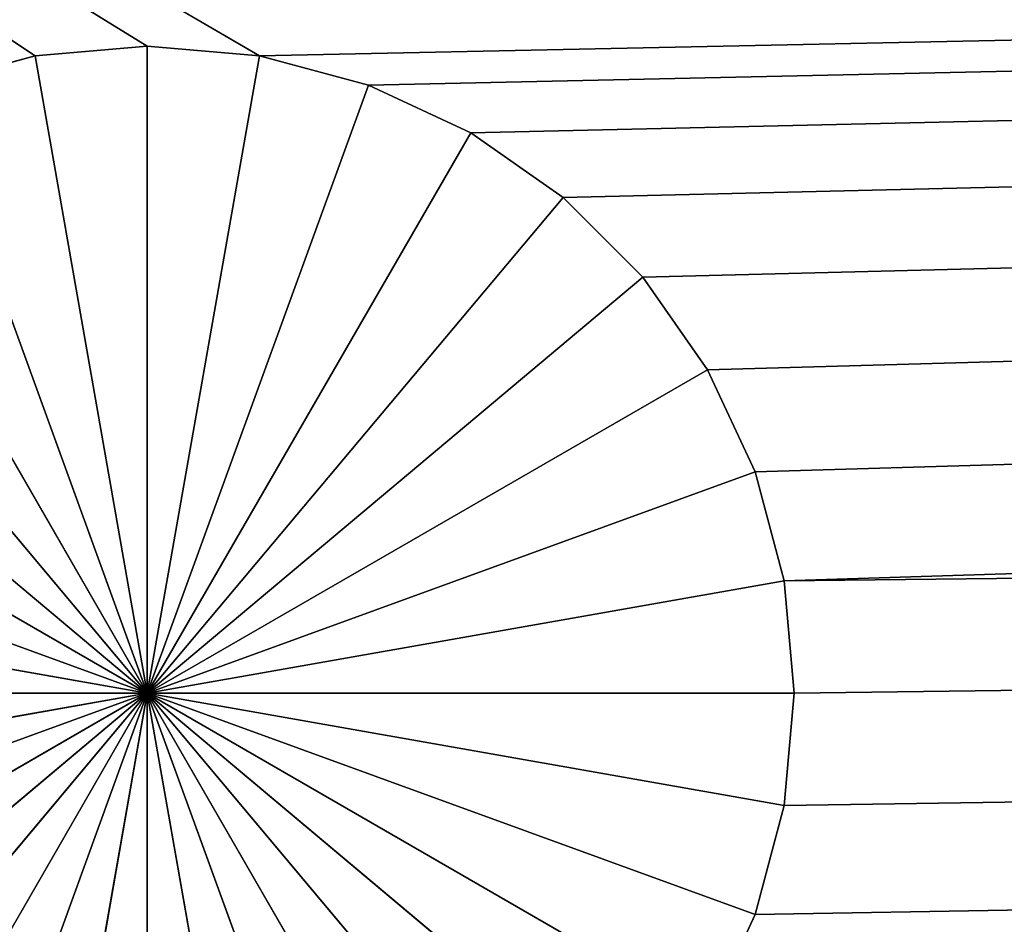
# Model space of a CAD drawing. Extents: x 0 to 46.2, y 0 to 30.
# Tile 62 of 164: x 4.3 to 5.1, y 28.3 to 29. Entities that reach past the tile are written whole.
import ezdxf

# ---------------------------------------------------------------- set-up
doc = ezdxf.new("R2010")
doc.units = 0
doc.header["$LTSCALE"] = 2.54
doc.layers.get('0').update_dxf_attribs({"color": 13, "linetype": 'CONTINUOUS'})

# ---------------------------------------------------------------- blocks, each defined once
blk = doc.blocks.new('TACA_KUCHENNA_BRESCIA_STL')
at = {"color": 0}
for p, q in [((3.1, 29.8, 0.2), (4.31318, 28.9924, 0.2)), ((4.48682, 28.9924, 0.2), (3.1, 29.8, 0.2)), ((4.48682, 28.9924, 0.2), (3.1, 29.8, 0.2)), ((4.4, 29, 0.2), (3.1, 29.8, 0.2)), ((4.4, 29, 0.2), (3.1, 29.8, 0.2)), ((3.1, 29.8, 0.2), (4.31318, 28.9924, 0.2)), ((4.48682, 28.9924, 0.2), (43.1, 29.8, 0.2)), ((4.48682, 28.9924, 0.2), (43.1, 29.8, 0.2)), ((4.57101, 28.96985, 0.2), (43.1, 29.8, 0.2)), ((4.57101, 28.96985, 0.2), (43.1, 29.8, 0.2)), ((43.1, 29.8, 0.2), (4.65, 28.93301, 0.2)), ((43.1, 29.8, 0.2), (4.65, 28.93301, 0.2)), ((4.72139, 28.88302, 0.2), (43.1, 29.8, 0.2)), ((4.72139, 28.88302, 0.2), (43.1, 29.8, 0.2)), ((4.78302, 28.82139, 0.2), (43.1, 29.8, 0.2)), ((4.78302, 28.82139, 0.2), (43.1, 29.8, 0.2)), ((4.83301, 28.75, 0.2), (43.1, 29.8, 0.2)), ((4.83301, 28.75, 0.2), (43.1, 29.8, 0.2)), ((4.86985, 28.67101, 0.2), (43.1, 29.8, 0.2)), ((4.86985, 28.67101, 0.2), (43.1, 29.8, 0.2)), ((4.8924, 28.58683, 0.2), (43.1, 29.8, 0.2)), ((4.8924, 28.58683, 0.2), (43.1, 29.8, 0.2)), ((4.4, 29, 0.2), (4.31318, 28.9924, 0.2)), ((4.4, 29), (4.31318, 28.9924)), ((4.31318, 28.9924), (4.4, 29, 0.2)), ((4.31318, 28.9924), (4.4, 29, 0.2)), ((4.4, 29, 0.2), (4.31318, 28.9924, 0.2)), ((4.4, 29), (4.31318, 28.9924)), ((4.48682, 28.9924, 0.2), (4.4, 29, 0.2)), ((4.48682, 28.9924), (4.4, 29)), ((4.4, 29), (4.48682, 28.9924, 0.2)), ((4.4, 29), (4.48682, 28.9924, 0.2)), ((4.4, 29), (4.4, 29, 0.2)), ((4.48682, 28.9924, 0.2), (4.4, 29, 0.2)), ((4.4, 29), (4.4, 29, 0.2)), ((4.4, 29), (4.4, 28.5)), ((4.4, 29), (4.4, 28.5)), ((4.48682, 28.9924), (4.4, 29)), ((4.86985, 28.32899, 0.2), (41.8, 29, 0.2)), ((4.86985, 28.32899, 0.2), (41.8, 29, 0.2)), ((4.8924, 28.41318, 0.2), (41.8, 29, 0.2)), ((4.8924, 28.41318, 0.2), (41.8, 29, 0.2)), ((4.8924, 28.58683, 0.2), (41.8, 29, 0.2)), ((4.8924, 28.58683, 0.2), (41.8, 29, 0.2)), ((4.9, 28.5, 0.2), (41.8, 29, 0.2)), ((4.9, 28.5, 0.2), (41.8, 29, 0.2)), ((4.31318, 28.9924, 0.2), (4.22899, 28.96985, 0.2)), ((4.31318, 28.9924), (4.22899, 28.96985)), ((4.22899, 28.96985), (4.31318, 28.9924, 0.2)), ((4.22899, 28.96985), (4.31318, 28.9924, 0.2)), ((4.31318, 28.9924, 0.2), (4.22899, 28.96985, 0.2)), ((4.31318, 28.9924), (4.22899, 28.96985)), ((4.31318, 28.9924), (4.31318, 28.9924, 0.2)), ((4.31318, 28.9924), (4.31318, 28.9924, 0.2)), ((4.31318, 28.9924), (4.4, 28.5)), ((4.31318, 28.9924), (4.4, 28.5)), ((4.4, 28.5), (4.48682, 28.9924)), ((4.4, 28.5), (4.48682, 28.9924)), ((4.57101, 28.96985, 0.2), (4.48682, 28.9924, 0.2)), ((4.57101, 28.96985), (4.48682, 28.9924)), ((4.48682, 28.9924), (4.57101, 28.96985, 0.2)), ((4.48682, 28.9924), (4.57101, 28.96985, 0.2)), ((4.48682, 28.9924), (4.48682, 28.9924, 0.2)), ((4.57101, 28.96985, 0.2), (4.48682, 28.9924, 0.2)), ((4.48682, 28.9924), (4.48682, 28.9924, 0.2)), ((4.57101, 28.96985), (4.48682, 28.9924)), ((4.4, 28.5), (4.22899, 28.96985)), ((4.4, 28.5), (4.22899, 28.96985)), ((4.57101, 28.96985), (4.4, 28.5)), ((4.57101, 28.96985), (4.4, 28.5)), ((4.65, 28.93301, 0.2), (4.57101, 28.96985, 0.2)), ((4.65, 28.93301), (4.57101, 28.96985)), ((4.57101, 28.96985), (4.65, 28.93301, 0.2)), ((4.57101, 28.96985), (4.65, 28.93301, 0.2)), ((4.57101, 28.96985), (4.57101, 28.96985, 0.2)), ((4.65, 28.93301, 0.2), (4.57101, 28.96985, 0.2)), ((4.57101, 28.96985), (4.57101, 28.96985, 0.2)), ((4.65, 28.93301), (4.57101, 28.96985)), ((4.15, 28.93301), (4.4, 28.5)), ((4.15, 28.93301), (4.4, 28.5)), ((4.65, 28.93301), (4.4, 28.5)), ((4.65, 28.93301), (4.4, 28.5)), ((4.72139, 28.88302, 0.2), (4.65, 28.93301, 0.2)), ((4.72139, 28.88302), (4.65, 28.93301)), ((4.65, 28.93301), (4.72139, 28.88302, 0.2)), ((4.65, 28.93301), (4.72139, 28.88302, 0.2)), ((4.65, 28.93301), (4.65, 28.93301, 0.2)), ((4.72139, 28.88302, 0.2), (4.65, 28.93301, 0.2)), ((4.65, 28.93301), (4.65, 28.93301, 0.2)), ((4.72139, 28.88302), (4.65, 28.93301)), ((4.07861, 28.88302), (4.4, 28.5)), ((4.07861, 28.88302), (4.4, 28.5)), ((4.4, 28.5), (4.72139, 28.88302)), ((4.4, 28.5), (4.72139, 28.88302)), ((4.78302, 28.82139, 0.2), (4.72139, 28.88302, 0.2)), ((4.78302, 28.82139), (4.72139, 28.88302)), ((4.72139, 28.88302), (4.78302, 28.82139, 0.2)), ((4.72139, 28.88302), (4.78302, 28.82139, 0.2)), ((4.72139, 28.88302), (4.72139, 28.88302, 0.2)), ((4.78302, 28.82139, 0.2), (4.72139, 28.88302, 0.2)), ((4.72139, 28.88302), (4.72139, 28.88302, 0.2)), ((4.78302, 28.82139), (4.72139, 28.88302)), ((4.4, 28.5), (4.01698, 28.82139)), ((4.4, 28.5), (4.01698, 28.82139)), ((4.78302, 28.82139), (4.4, 28.5)), ((4.78302, 28.82139), (4.4, 28.5)), ((4.83301, 28.75, 0.2), (4.78302, 28.82139, 0.2)), ((4.83301, 28.75), (4.78302, 28.82139)), ((4.78302, 28.82139), (4.83301, 28.75, 0.2)), ((4.78302, 28.82139), (4.83301, 28.75, 0.2)), ((4.78302, 28.82139), (4.78302, 28.82139, 0.2)), ((4.83301, 28.75, 0.2), (4.78302, 28.82139, 0.2)), ((4.78302, 28.82139), (4.78302, 28.82139, 0.2)), ((4.83301, 28.75), (4.78302, 28.82139)), ((3.96699, 28.75), (4.4, 28.5)), ((3.96699, 28.75), (4.4, 28.5)), ((4.83301, 28.75), (4.4, 28.5)), ((4.83301, 28.75), (4.4, 28.5)), ((4.86985, 28.67101, 0.2), (4.83301, 28.75, 0.2)), ((4.86985, 28.67101), (4.83301, 28.75)), ((4.83301, 28.75), (4.86985, 28.67101, 0.2)), ((4.83301, 28.75), (4.86985, 28.67101, 0.2)), ((4.83301, 28.75), (4.83301, 28.75, 0.2)), ((4.86985, 28.67101, 0.2), (4.83301, 28.75, 0.2)), ((4.83301, 28.75), (4.83301, 28.75, 0.2)), ((4.86985, 28.67101), (4.83301, 28.75)), ((3.93015, 28.67101), (4.4, 28.5)), ((3.93015, 28.67101), (4.4, 28.5)), ((4.4, 28.5), (4.86985, 28.67101)), ((4.4, 28.5), (4.86985, 28.67101)), ((4.8924, 28.58683, 0.2), (4.86985, 28.67101, 0.2)), ((4.8924, 28.58683), (4.86985, 28.67101)), ((4.86985, 28.67101), (4.8924, 28.58683, 0.2)), ((4.86985, 28.67101), (4.8924, 28.58683, 0.2)), ((4.86985, 28.67101), (4.86985, 28.67101, 0.2)), ((4.8924, 28.58683, 0.2), (4.86985, 28.67101, 0.2)), ((4.86985, 28.67101), (4.86985, 28.67101, 0.2)), ((4.8924, 28.58683), (4.86985, 28.67101)), ((3.9076, 28.58683), (4.4, 28.5)), ((3.9076, 28.58683), (4.4, 28.5)), ((4.8924, 28.58683), (4.4, 28.5)), ((4.8924, 28.58683), (4.4, 28.5)), ((4.9, 28.5, 0.2), (4.8924, 28.58683, 0.2)), ((4.9, 28.5, 0.2), (4.8924, 28.58683)), ((4.8924, 28.58683), (4.8924, 28.58683, 0.2)), ((4.9, 28.5, 0.2), (4.8924, 28.58683, 0.2)), ((4.8924, 28.58683), (4.8924, 28.58683, 0.2)), ((4.9, 28.5), (4.8924, 28.58683)), ((4.9, 28.5, 0.2), (4.8924, 28.58683)), ((4.9, 28.5), (4.8924, 28.58683)), ((3.9, 28.5), (4.4, 28.5)), ((3.9, 28.5), (4.4, 28.5)), ((3.9076, 28.41318), (4.4, 28.5)), ((3.9076, 28.41318), (4.4, 28.5)), ((4.4, 28.5), (3.93015, 28.32899)), ((4.4, 28.5), (3.93015, 28.32899)), ((3.96699, 28.25), (4.4, 28.5)), ((3.96699, 28.25), (4.4, 28.5)), ((4.01698, 28.17861), (4.4, 28.5)), ((4.01698, 28.17861), (4.4, 28.5)), ((4.4, 28.5), (4.07861, 28.11698)), ((4.4, 28.5), (4.07861, 28.11698)), ((4.15, 28.06699), (4.4, 28.5)), ((4.15, 28.06699), (4.4, 28.5)), ((4.22899, 28.03015), (4.4, 28.5)), ((4.22899, 28.03015), (4.4, 28.5)), ((4.4, 28.5), (4.31318, 28.0076)), ((4.4, 28.5), (4.31318, 28.0076)), ((4.48682, 28.0076), (4.4, 28.5)), ((4.4, 28.5), (4.57101, 28.03015)), ((4.48682, 28.0076), (4.4, 28.5)), ((4.4, 28), (4.4, 28.5)), ((4.4, 28), (4.4, 28.5)), ((4.72139, 28.11698), (4.4, 28.5)), ((4.4, 28.5), (4.78302, 28.17861)), ((4.72139, 28.11698), (4.4, 28.5)), ((4.65, 28.06699), (4.4, 28.5)), ((4.65, 28.06699), (4.4, 28.5)), ((4.4, 28.5), (4.57101, 28.03015)), ((4.86985, 28.32899), (4.4, 28.5)), ((4.4, 28.5), (4.8924, 28.41318)), ((4.86985, 28.32899), (4.4, 28.5)), ((4.83301, 28.25), (4.4, 28.5)), ((4.83301, 28.25), (4.4, 28.5)), ((4.4, 28.5), (4.78302, 28.17861)), ((4.9, 28.5), (4.4, 28.5)), ((4.9, 28.5), (4.4, 28.5)), ((4.4, 28.5), (4.8924, 28.41318)), ((4.8924, 28.41318, 0.2), (4.9, 28.5, 0.2)), ((4.8924, 28.41318), (4.9, 28.5)), ((4.9, 28.5), (4.8924, 28.41318, 0.2)), ((4.9, 28.5), (4.8924, 28.41318, 0.2)), ((4.8924, 28.41318, 0.2), (4.9, 28.5, 0.2)), ((4.8924, 28.41318), (4.9, 28.5)), ((4.9, 28.5), (4.9, 28.5, 0.2)), ((4.9, 28.5), (4.9, 28.5, 0.2)), ((4.86985, 28.32899, 0.2), (4.8924, 28.41318, 0.2)), ((4.86985, 28.32899), (4.8924, 28.41318)), ((4.8924, 28.41318), (4.86985, 28.32899, 0.2)), ((4.8924, 28.41318), (4.86985, 28.32899, 0.2)), ((4.86985, 28.32899, 0.2), (4.8924, 28.41318, 0.2)), ((4.86985, 28.32899), (4.8924, 28.41318)), ((4.8924, 28.41318), (4.8924, 28.41318, 0.2)), ((4.8924, 28.41318), (4.8924, 28.41318, 0.2)), ((4.83301, 28.25, 0.2), (4.86985, 28.32899, 0.2)), ((4.83301, 28.25), (4.86985, 28.32899)), ((4.86985, 28.32899), (4.83301, 28.25, 0.2)), ((4.86985, 28.32899), (4.83301, 28.25, 0.2)), ((4.83301, 28.25, 0.2), (4.86985, 28.32899, 0.2)), ((4.83301, 28.25), (4.86985, 28.32899)), ((4.86985, 28.32899), (4.86985, 28.32899, 0.2)), ((4.86985, 28.32899), (4.86985, 28.32899, 0.2))]:
    blk.add_line(p, q, dxfattribs=at)
mesh = blk.add_polyface(dxfattribs=at)
corners = [(4.31318, 28.9924, 0.2), (4.22899, 28.96985, 0.2), (3.1, 29.8, 0.2)]
mesh.append_faces([[corners[k] for k in face] for face in [(0, 1, 2)]], dxfattribs={"color": 0})
mesh = blk.add_polyface(dxfattribs=at)
corners = [(43.1, 29.8, 0.2), (4.48682, 28.9924, 0.2), (3.1, 29.8, 0.2)]
mesh.append_faces([[corners[k] for k in face] for face in [(0, 1, 2)]], dxfattribs={"color": 0})
mesh = blk.add_polyface(dxfattribs=at)
corners = [(4.48682, 28.9924, 0.2), (4.4, 29, 0.2), (3.1, 29.8, 0.2)]
mesh.append_faces([[corners[k] for k in face] for face in [(0, 1, 2)]], dxfattribs={"color": 0})
mesh = blk.add_polyface(dxfattribs=at)
corners = [(4.4, 29, 0.2), (4.31318, 28.9924, 0.2), (3.1, 29.8, 0.2)]
mesh.append_faces([[corners[k] for k in face] for face in [(0, 1, 2)]], dxfattribs={"color": 0})
mesh = blk.add_polyface(dxfattribs=at)
corners = [(43.1, 29.8, 0.3), (3.1, 29.8, 0.3), (3.1, 0.2, 0.3)]
mesh.append_faces([[corners[k] for k in face] for face in [(0, 1, 2)]], dxfattribs={"color": 0})
mesh = blk.add_polyface(dxfattribs=at)
corners = [(43.1, 29.8, 0.3), (3.1, 0.2, 0.3), (43.1, 0.2, 0.3)]
mesh.append_faces([[corners[k] for k in face] for face in [(0, 1, 2)]], dxfattribs={"color": 0})
mesh = blk.add_polyface(dxfattribs=at)
corners = [(43.1, 29.8, 0.2), (4.57101, 28.96985, 0.2), (4.48682, 28.9924, 0.2)]
mesh.append_faces([[corners[k] for k in face] for face in [(0, 1, 2)]], dxfattribs={"color": 0})
mesh = blk.add_polyface(dxfattribs=at)
corners = [(43.1, 29.8, 0.2), (4.65, 28.93301, 0.2), (4.57101, 28.96985, 0.2)]
mesh.append_faces([[corners[k] for k in face] for face in [(0, 1, 2)]], dxfattribs={"color": 0})
mesh = blk.add_polyface(dxfattribs=at)
corners = [(43.1, 29.8, 0.2), (4.72139, 28.88302, 0.2), (4.65, 28.93301, 0.2)]
mesh.append_faces([[corners[k] for k in face] for face in [(0, 1, 2)]], dxfattribs={"color": 0})
mesh = blk.add_polyface(dxfattribs=at)
corners = [(43.1, 29.8, 0.2), (4.78302, 28.82139, 0.2), (4.72139, 28.88302, 0.2)]
mesh.append_faces([[corners[k] for k in face] for face in [(0, 1, 2)]], dxfattribs={"color": 0})
mesh = blk.add_polyface(dxfattribs=at)
corners = [(43.1, 29.8, 0.2), (4.83301, 28.75, 0.2), (4.78302, 28.82139, 0.2)]
mesh.append_faces([[corners[k] for k in face] for face in [(0, 1, 2)]], dxfattribs={"color": 0})
mesh = blk.add_polyface(dxfattribs=at)
corners = [(43.1, 29.8, 0.2), (4.86985, 28.67101, 0.2), (4.83301, 28.75, 0.2)]
mesh.append_faces([[corners[k] for k in face] for face in [(0, 1, 2)]], dxfattribs={"color": 0})
mesh = blk.add_polyface(dxfattribs=at)
corners = [(43.1, 29.8, 0.2), (4.8924, 28.58683, 0.2), (4.86985, 28.67101, 0.2)]
mesh.append_faces([[corners[k] for k in face] for face in [(0, 1, 2)]], dxfattribs={"color": 0})
mesh = blk.add_polyface(dxfattribs=at)
corners = [(43.1, 29.8, 0.2), (41.8, 29, 0.2), (4.8924, 28.58683, 0.2)]
mesh.append_faces([[corners[k] for k in face] for face in [(0, 1, 2)]], dxfattribs={"color": 0})
mesh = blk.add_polyface(dxfattribs=at)
corners = [(4.4, 29, 0.2), (4.4, 29), (4.31318, 28.9924)]
mesh.append_faces([[corners[k] for k in face] for face in [(0, 1, 2)]], dxfattribs={"color": 0})
mesh = blk.add_polyface(dxfattribs=at)
corners = [(4.4, 29, 0.2), (4.31318, 28.9924), (4.31318, 28.9924, 0.2)]
mesh.append_faces([[corners[k] for k in face] for face in [(0, 1, 2)]], dxfattribs={"color": 0})
mesh = blk.add_polyface(dxfattribs=at)
corners = [(4.4, 28.5), (4.31318, 28.9924), (4.4, 29)]
mesh.append_faces([[corners[k] for k in face] for face in [(0, 1, 2)]], dxfattribs={"color": 0})
mesh = blk.add_polyface(dxfattribs=at)
corners = [(4.48682, 28.9924, 0.2), (4.48682, 28.9924), (4.4, 29)]
mesh.append_faces([[corners[k] for k in face] for face in [(0, 1, 2)]], dxfattribs={"color": 0})
mesh = blk.add_polyface(dxfattribs=at)
corners = [(4.48682, 28.9924, 0.2), (4.4, 29), (4.4, 29, 0.2)]
mesh.append_faces([[corners[k] for k in face] for face in [(0, 1, 2)]], dxfattribs={"color": 0})
mesh = blk.add_polyface(dxfattribs=at)
corners = [(4.48682, 28.9924), (4.4, 28.5), (4.4, 29)]
mesh.append_faces([[corners[k] for k in face] for face in [(0, 1, 2)]], dxfattribs={"color": 0})
mesh = blk.add_polyface(dxfattribs=at)
corners = [(41.8, 29, 0.2), (4.48682, 28.0076, 0.2), (4.57101, 28.03015, 0.2)]
mesh.append_faces([[corners[k] for k in face] for face in [(0, 1, 2)]], dxfattribs={"color": 0})
mesh = blk.add_polyface(dxfattribs=at)
corners = [(41.8, 29, 0.2), (41.71318, 28.9924, 0.2), (4.48682, 28.0076, 0.2)]
mesh.append_faces([[corners[k] for k in face] for face in [(0, 1, 2)]], dxfattribs={"color": 0})
mesh = blk.add_polyface(dxfattribs=at)
corners = [(41.8, 29, 0.2), (4.57101, 28.03015, 0.2), (4.65, 28.06699, 0.2)]
mesh.append_faces([[corners[k] for k in face] for face in [(0, 1, 2)]], dxfattribs={"color": 0})
mesh = blk.add_polyface(dxfattribs=at)
corners = [(41.8, 29, 0.2), (4.65, 28.06699, 0.2), (4.72139, 28.11698, 0.2)]
mesh.append_faces([[corners[k] for k in face] for face in [(0, 1, 2)]], dxfattribs={"color": 0})
mesh = blk.add_polyface(dxfattribs=at)
corners = [(41.8, 29, 0.2), (4.72139, 28.11698, 0.2), (4.78302, 28.17861, 0.2)]
mesh.append_faces([[corners[k] for k in face] for face in [(0, 1, 2)]], dxfattribs={"color": 0})
mesh = blk.add_polyface(dxfattribs=at)
corners = [(41.8, 29, 0.2), (4.78302, 28.17861, 0.2), (4.83301, 28.25, 0.2)]
mesh.append_faces([[corners[k] for k in face] for face in [(0, 1, 2)]], dxfattribs={"color": 0})
mesh = blk.add_polyface(dxfattribs=at)
corners = [(41.8, 29, 0.2), (4.83301, 28.25, 0.2), (4.86985, 28.32899, 0.2)]
mesh.append_faces([[corners[k] for k in face] for face in [(0, 1, 2)]], dxfattribs={"color": 0})
mesh = blk.add_polyface(dxfattribs=at)
corners = [(41.8, 29, 0.2), (4.86985, 28.32899, 0.2), (4.8924, 28.41318, 0.2)]
mesh.append_faces([[corners[k] for k in face] for face in [(0, 1, 2)]], dxfattribs={"color": 0})
mesh = blk.add_polyface(dxfattribs=at)
corners = [(41.8, 29, 0.2), (4.8924, 28.41318, 0.2), (4.9, 28.5, 0.2)]
mesh.append_faces([[corners[k] for k in face] for face in [(0, 1, 2)]], dxfattribs={"color": 0})
mesh = blk.add_polyface(dxfattribs=at)
corners = [(41.8, 29, 0.2), (4.9, 28.5, 0.2), (4.8924, 28.58683, 0.2)]
mesh.append_faces([[corners[k] for k in face] for face in [(0, 1, 2)]], dxfattribs={"color": 0})
mesh = blk.add_polyface(dxfattribs=at)
corners = [(4.31318, 28.9924, 0.2), (4.31318, 28.9924), (4.22899, 28.96985)]
mesh.append_faces([[corners[k] for k in face] for face in [(0, 1, 2)]], dxfattribs={"color": 0})
mesh = blk.add_polyface(dxfattribs=at)
corners = [(4.31318, 28.9924, 0.2), (4.22899, 28.96985), (4.22899, 28.96985, 0.2)]
mesh.append_faces([[corners[k] for k in face] for face in [(0, 1, 2)]], dxfattribs={"color": 0})
mesh = blk.add_polyface(dxfattribs=at)
corners = [(4.4, 28.5), (4.22899, 28.96985), (4.31318, 28.9924)]
mesh.append_faces([[corners[k] for k in face] for face in [(0, 1, 2)]], dxfattribs={"color": 0})
mesh = blk.add_polyface(dxfattribs=at)
corners = [(41.71318, 28.9924, 0.2), (4.4, 28, 0.2), (4.48682, 28.0076, 0.2)]
mesh.append_faces([[corners[k] for k in face] for face in [(0, 1, 2)]], dxfattribs={"color": 0})
mesh = blk.add_polyface(dxfattribs=at)
corners = [(41.71318, 28.9924, 0.2), (41.62899, 28.96985, 0.2), (4.4, 28, 0.2)]
mesh.append_faces([[corners[k] for k in face] for face in [(0, 1, 2)]], dxfattribs={"color": 0})
mesh = blk.add_polyface(dxfattribs=at)
corners = [(4.57101, 28.96985), (4.4, 28.5), (4.48682, 28.9924)]
mesh.append_faces([[corners[k] for k in face] for face in [(0, 1, 2)]], dxfattribs={"color": 0})
mesh = blk.add_polyface(dxfattribs=at)
corners = [(4.57101, 28.96985, 0.2), (4.57101, 28.96985), (4.48682, 28.9924)]
mesh.append_faces([[corners[k] for k in face] for face in [(0, 1, 2)]], dxfattribs={"color": 0})
mesh = blk.add_polyface(dxfattribs=at)
corners = [(4.57101, 28.96985, 0.2), (4.48682, 28.9924), (4.48682, 28.9924, 0.2)]
mesh.append_faces([[corners[k] for k in face] for face in [(0, 1, 2)]], dxfattribs={"color": 0})
mesh = blk.add_polyface(dxfattribs=at)
corners = [(4.4, 28.5), (4.15, 28.93301), (4.22899, 28.96985)]
mesh.append_faces([[corners[k] for k in face] for face in [(0, 1, 2)]], dxfattribs={"color": 0})
mesh = blk.add_polyface(dxfattribs=at)
corners = [(41.62899, 28.96985, 0.2), (41.55, 28.93301, 0.2), (4.4, 28, 0.2)]
mesh.append_faces([[corners[k] for k in face] for face in [(0, 1, 2)]], dxfattribs={"color": 0})
mesh = blk.add_polyface(dxfattribs=at)
corners = [(4.65, 28.93301), (4.4, 28.5), (4.57101, 28.96985)]
mesh.append_faces([[corners[k] for k in face] for face in [(0, 1, 2)]], dxfattribs={"color": 0})
mesh = blk.add_polyface(dxfattribs=at)
corners = [(4.65, 28.93301, 0.2), (4.65, 28.93301), (4.57101, 28.96985)]
mesh.append_faces([[corners[k] for k in face] for face in [(0, 1, 2)]], dxfattribs={"color": 0})
mesh = blk.add_polyface(dxfattribs=at)
corners = [(4.65, 28.93301, 0.2), (4.57101, 28.96985), (4.57101, 28.96985, 0.2)]
mesh.append_faces([[corners[k] for k in face] for face in [(0, 1, 2)]], dxfattribs={"color": 0})
mesh = blk.add_polyface(dxfattribs=at)
corners = [(4.4, 28.5), (4.07861, 28.88302), (4.15, 28.93301)]
mesh.append_faces([[corners[k] for k in face] for face in [(0, 1, 2)]], dxfattribs={"color": 0})
mesh = blk.add_polyface(dxfattribs=at)
corners = [(41.55, 28.93301, 0.2), (41.47861, 28.88302, 0.2), (4.4, 28, 0.2)]
mesh.append_faces([[corners[k] for k in face] for face in [(0, 1, 2)]], dxfattribs={"color": 0})
mesh = blk.add_polyface(dxfattribs=at)
corners = [(4.72139, 28.88302), (4.4, 28.5), (4.65, 28.93301)]
mesh.append_faces([[corners[k] for k in face] for face in [(0, 1, 2)]], dxfattribs={"color": 0})
mesh = blk.add_polyface(dxfattribs=at)
corners = [(4.72139, 28.88302, 0.2), (4.72139, 28.88302), (4.65, 28.93301)]
mesh.append_faces([[corners[k] for k in face] for face in [(0, 1, 2)]], dxfattribs={"color": 0})
mesh = blk.add_polyface(dxfattribs=at)
corners = [(4.72139, 28.88302, 0.2), (4.65, 28.93301), (4.65, 28.93301, 0.2)]
mesh.append_faces([[corners[k] for k in face] for face in [(0, 1, 2)]], dxfattribs={"color": 0})
mesh = blk.add_polyface(dxfattribs=at)
corners = [(4.4, 28.5), (4.01698, 28.82139), (4.07861, 28.88302)]
mesh.append_faces([[corners[k] for k in face] for face in [(0, 1, 2)]], dxfattribs={"color": 0})
mesh = blk.add_polyface(dxfattribs=at)
corners = [(41.47861, 28.88302, 0.2), (41.41698, 28.82139, 0.2), (4.4, 28, 0.2)]
mesh.append_faces([[corners[k] for k in face] for face in [(0, 1, 2)]], dxfattribs={"color": 0})
mesh = blk.add_polyface(dxfattribs=at)
corners = [(4.78302, 28.82139), (4.4, 28.5), (4.72139, 28.88302)]
mesh.append_faces([[corners[k] for k in face] for face in [(0, 1, 2)]], dxfattribs={"color": 0})
mesh = blk.add_polyface(dxfattribs=at)
corners = [(4.72139, 28.88302), (4.78302, 28.82139, 0.2), (4.78302, 28.82139)]
mesh.append_faces([[corners[k] for k in face] for face in [(0, 1, 2)]], dxfattribs={"color": 0})
mesh = blk.add_polyface(dxfattribs=at)
corners = [(4.72139, 28.88302, 0.2), (4.78302, 28.82139, 0.2), (4.72139, 28.88302)]
mesh.append_faces([[corners[k] for k in face] for face in [(0, 1, 2)]], dxfattribs={"color": 0})
mesh = blk.add_polyface(dxfattribs=at)
corners = [(4.4, 28.5), (3.96699, 28.75), (4.01698, 28.82139)]
mesh.append_faces([[corners[k] for k in face] for face in [(0, 1, 2)]], dxfattribs={"color": 0})
mesh = blk.add_polyface(dxfattribs=at)
corners = [(41.41698, 28.82139, 0.2), (41.36699, 28.75, 0.2), (4.4, 28, 0.2)]
mesh.append_faces([[corners[k] for k in face] for face in [(0, 1, 2)]], dxfattribs={"color": 0})
mesh = blk.add_polyface(dxfattribs=at)
corners = [(4.83301, 28.75), (4.4, 28.5), (4.78302, 28.82139)]
mesh.append_faces([[corners[k] for k in face] for face in [(0, 1, 2)]], dxfattribs={"color": 0})
mesh = blk.add_polyface(dxfattribs=at)
corners = [(4.78302, 28.82139), (4.83301, 28.75, 0.2), (4.83301, 28.75)]
mesh.append_faces([[corners[k] for k in face] for face in [(0, 1, 2)]], dxfattribs={"color": 0})
mesh = blk.add_polyface(dxfattribs=at)
corners = [(4.78302, 28.82139, 0.2), (4.83301, 28.75, 0.2), (4.78302, 28.82139)]
mesh.append_faces([[corners[k] for k in face] for face in [(0, 1, 2)]], dxfattribs={"color": 0})
mesh = blk.add_polyface(dxfattribs=at)
corners = [(4.4, 28.5), (3.93015, 28.67101), (3.96699, 28.75)]
mesh.append_faces([[corners[k] for k in face] for face in [(0, 1, 2)]], dxfattribs={"color": 0})
mesh = blk.add_polyface(dxfattribs=at)
corners = [(41.36699, 28.75, 0.2), (41.33015, 28.67101, 0.2), (4.4, 28, 0.2)]
mesh.append_faces([[corners[k] for k in face] for face in [(0, 1, 2)]], dxfattribs={"color": 0})
mesh = blk.add_polyface(dxfattribs=at)
corners = [(4.86985, 28.67101), (4.4, 28.5), (4.83301, 28.75)]
mesh.append_faces([[corners[k] for k in face] for face in [(0, 1, 2)]], dxfattribs={"color": 0})
mesh = blk.add_polyface(dxfattribs=at)
corners = [(4.83301, 28.75), (4.86985, 28.67101, 0.2), (4.86985, 28.67101)]
mesh.append_faces([[corners[k] for k in face] for face in [(0, 1, 2)]], dxfattribs={"color": 0})
mesh = blk.add_polyface(dxfattribs=at)
corners = [(4.83301, 28.75, 0.2), (4.86985, 28.67101, 0.2), (4.83301, 28.75)]
mesh.append_faces([[corners[k] for k in face] for face in [(0, 1, 2)]], dxfattribs={"color": 0})
mesh = blk.add_polyface(dxfattribs=at)
corners = [(4.4, 28.5), (3.9076, 28.58683), (3.93015, 28.67101)]
mesh.append_faces([[corners[k] for k in face] for face in [(0, 1, 2)]], dxfattribs={"color": 0})
mesh = blk.add_polyface(dxfattribs=at)
corners = [(41.33015, 28.67101, 0.2), (41.3076, 28.58683, 0.2), (4.4, 28, 0.2)]
mesh.append_faces([[corners[k] for k in face] for face in [(0, 1, 2)]], dxfattribs={"color": 0})
mesh = blk.add_polyface(dxfattribs=at)
corners = [(4.8924, 28.58683), (4.4, 28.5), (4.86985, 28.67101)]
mesh.append_faces([[corners[k] for k in face] for face in [(0, 1, 2)]], dxfattribs={"color": 0})
mesh = blk.add_polyface(dxfattribs=at)
corners = [(4.86985, 28.67101), (4.8924, 28.58683, 0.2), (4.8924, 28.58683)]
mesh.append_faces([[corners[k] for k in face] for face in [(0, 1, 2)]], dxfattribs={"color": 0})
mesh = blk.add_polyface(dxfattribs=at)
corners = [(4.86985, 28.67101, 0.2), (4.8924, 28.58683, 0.2), (4.86985, 28.67101)]
mesh.append_faces([[corners[k] for k in face] for face in [(0, 1, 2)]], dxfattribs={"color": 0})
mesh = blk.add_polyface(dxfattribs=at)
corners = [(4.4, 28.5), (3.9, 28.5), (3.9076, 28.58683)]
mesh.append_faces([[corners[k] for k in face] for face in [(0, 1, 2)]], dxfattribs={"color": 0})
mesh = blk.add_polyface(dxfattribs=at)
corners = [(41.3076, 28.58683, 0.2), (41.3, 28.5, 0.2), (4.4, 28, 0.2)]
mesh.append_faces([[corners[k] for k in face] for face in [(0, 1, 2)]], dxfattribs={"color": 0})
mesh = blk.add_polyface(dxfattribs=at)
corners = [(4.9, 28.5), (4.4, 28.5), (4.8924, 28.58683)]
mesh.append_faces([[corners[k] for k in face] for face in [(0, 1, 2)]], dxfattribs={"color": 0})
mesh = blk.add_polyface(dxfattribs=at)
corners = [(4.8924, 28.58683, 0.2), (4.9, 28.5, 0.2), (4.8924, 28.58683)]
mesh.append_faces([[corners[k] for k in face] for face in [(0, 1, 2)]], dxfattribs={"color": 0})
mesh = blk.add_polyface(dxfattribs=at)
corners = [(4.8924, 28.58683), (4.9, 28.5, 0.2), (4.9, 28.5)]
mesh.append_faces([[corners[k] for k in face] for face in [(0, 1, 2)]], dxfattribs={"color": 0})
mesh = blk.add_polyface(dxfattribs=at)
corners = [(4.4, 28.5), (3.9076, 28.41318), (3.9, 28.5)]
mesh.append_faces([[corners[k] for k in face] for face in [(0, 1, 2)]], dxfattribs={"color": 0})
mesh = blk.add_polyface(dxfattribs=at)
corners = [(4.4, 28.5), (3.93015, 28.32899), (3.9076, 28.41318)]
mesh.append_faces([[corners[k] for k in face] for face in [(0, 1, 2)]], dxfattribs={"color": 0})
mesh = blk.add_polyface(dxfattribs=at)
corners = [(4.4, 28.5), (3.96699, 28.25), (3.93015, 28.32899)]
mesh.append_faces([[corners[k] for k in face] for face in [(0, 1, 2)]], dxfattribs={"color": 0})
mesh = blk.add_polyface(dxfattribs=at)
corners = [(4.4, 28.5), (4.01698, 28.17861), (3.96699, 28.25)]
mesh.append_faces([[corners[k] for k in face] for face in [(0, 1, 2)]], dxfattribs={"color": 0})
mesh = blk.add_polyface(dxfattribs=at)
corners = [(4.4, 28.5), (4.07861, 28.11698), (4.01698, 28.17861)]
mesh.append_faces([[corners[k] for k in face] for face in [(0, 1, 2)]], dxfattribs={"color": 0})
mesh = blk.add_polyface(dxfattribs=at)
corners = [(4.4, 28.5), (4.15, 28.06699), (4.07861, 28.11698)]
mesh.append_faces([[corners[k] for k in face] for face in [(0, 1, 2)]], dxfattribs={"color": 0})
mesh = blk.add_polyface(dxfattribs=at)
corners = [(4.4, 28.5), (4.22899, 28.03015), (4.15, 28.06699)]
mesh.append_faces([[corners[k] for k in face] for face in [(0, 1, 2)]], dxfattribs={"color": 0})
mesh = blk.add_polyface(dxfattribs=at)
corners = [(4.4, 28.5), (4.31318, 28.0076), (4.22899, 28.03015)]
mesh.append_faces([[corners[k] for k in face] for face in [(0, 1, 2)]], dxfattribs={"color": 0})
mesh = blk.add_polyface(dxfattribs=at)
corners = [(4.4, 28), (4.31318, 28.0076), (4.4, 28.5)]
mesh.append_faces([[corners[k] for k in face] for face in [(0, 1, 2)]], dxfattribs={"color": 0})
mesh = blk.add_polyface(dxfattribs=at)
corners = [(41.3, 28.5, 0.2), (4.9, 1.5, 0.2), (4.4, 28, 0.2)]
mesh.append_faces([[corners[k] for k in face] for face in [(0, 1, 2)]], dxfattribs={"color": 0})
mesh = blk.add_polyface(dxfattribs=at)
corners = [(4.57101, 28.03015), (4.48682, 28.0076), (4.4, 28.5)]
mesh.append_faces([[corners[k] for k in face] for face in [(0, 1, 2)]], dxfattribs={"color": 0})
mesh = blk.add_polyface(dxfattribs=at)
corners = [(4.48682, 28.0076), (4.4, 28), (4.4, 28.5)]
mesh.append_faces([[corners[k] for k in face] for face in [(0, 1, 2)]], dxfattribs={"color": 0})
mesh = blk.add_polyface(dxfattribs=at)
corners = [(4.78302, 28.17861), (4.72139, 28.11698), (4.4, 28.5)]
mesh.append_faces([[corners[k] for k in face] for face in [(0, 1, 2)]], dxfattribs={"color": 0})
mesh = blk.add_polyface(dxfattribs=at)
corners = [(4.72139, 28.11698), (4.65, 28.06699), (4.4, 28.5)]
mesh.append_faces([[corners[k] for k in face] for face in [(0, 1, 2)]], dxfattribs={"color": 0})
mesh = blk.add_polyface(dxfattribs=at)
corners = [(4.65, 28.06699), (4.57101, 28.03015), (4.4, 28.5)]
mesh.append_faces([[corners[k] for k in face] for face in [(0, 1, 2)]], dxfattribs={"color": 0})
mesh = blk.add_polyface(dxfattribs=at)
corners = [(4.8924, 28.41318), (4.86985, 28.32899), (4.4, 28.5)]
mesh.append_faces([[corners[k] for k in face] for face in [(0, 1, 2)]], dxfattribs={"color": 0})
mesh = blk.add_polyface(dxfattribs=at)
corners = [(4.86985, 28.32899), (4.83301, 28.25), (4.4, 28.5)]
mesh.append_faces([[corners[k] for k in face] for face in [(0, 1, 2)]], dxfattribs={"color": 0})
mesh = blk.add_polyface(dxfattribs=at)
corners = [(4.83301, 28.25), (4.78302, 28.17861), (4.4, 28.5)]
mesh.append_faces([[corners[k] for k in face] for face in [(0, 1, 2)]], dxfattribs={"color": 0})
mesh = blk.add_polyface(dxfattribs=at)
corners = [(4.9, 28.5), (4.8924, 28.41318), (4.4, 28.5)]
mesh.append_faces([[corners[k] for k in face] for face in [(0, 1, 2)]], dxfattribs={"color": 0})
mesh = blk.add_polyface(dxfattribs=at)
corners = [(4.9, 28.5), (4.8924, 28.41318, 0.2), (4.8924, 28.41318)]
mesh.append_faces([[corners[k] for k in face] for face in [(0, 1, 2)]], dxfattribs={"color": 0})
mesh = blk.add_polyface(dxfattribs=at)
corners = [(4.9, 28.5, 0.2), (4.8924, 28.41318, 0.2), (4.9, 28.5)]
mesh.append_faces([[corners[k] for k in face] for face in [(0, 1, 2)]], dxfattribs={"color": 0})
mesh = blk.add_polyface(dxfattribs=at)
corners = [(41.3076, 28.41318, 0.2), (4.9, 1.5, 0.2), (41.3, 28.5, 0.2)]
mesh.append_faces([[corners[k] for k in face] for face in [(0, 1, 2)]], dxfattribs={"color": 0})
mesh = blk.add_polyface(dxfattribs=at)
corners = [(4.8924, 28.41318), (4.86985, 28.32899, 0.2), (4.86985, 28.32899)]
mesh.append_faces([[corners[k] for k in face] for face in [(0, 1, 2)]], dxfattribs={"color": 0})
mesh = blk.add_polyface(dxfattribs=at)
corners = [(4.8924, 28.41318, 0.2), (4.86985, 28.32899, 0.2), (4.8924, 28.41318)]
mesh.append_faces([[corners[k] for k in face] for face in [(0, 1, 2)]], dxfattribs={"color": 0})
mesh = blk.add_polyface(dxfattribs=at)
corners = [(41.33015, 28.32899, 0.2), (4.9, 1.5, 0.2), (41.3076, 28.41318, 0.2)]
mesh.append_faces([[corners[k] for k in face] for face in [(0, 1, 2)]], dxfattribs={"color": 0})
mesh = blk.add_polyface(dxfattribs=at)
corners = [(41.36699, 28.25, 0.2), (4.78302, 1.17861, 0.2), (41.33015, 28.32899, 0.2)]
mesh.append_faces([[corners[k] for k in face] for face in [(0, 1, 2)]], dxfattribs={"color": 0})
mesh = blk.add_polyface(dxfattribs=at)
corners = [(41.33015, 28.32899, 0.2), (4.78302, 1.17861, 0.2), (4.83301, 1.25, 0.2)]
mesh.append_faces([[corners[k] for k in face] for face in [(0, 1, 2)]], dxfattribs={"color": 0})
mesh = blk.add_polyface(dxfattribs=at)
corners = [(41.33015, 28.32899, 0.2), (4.83301, 1.25, 0.2), (4.86985, 1.32899, 0.2)]
mesh.append_faces([[corners[k] for k in face] for face in [(0, 1, 2)]], dxfattribs={"color": 0})
mesh = blk.add_polyface(dxfattribs=at)
corners = [(4.86985, 28.32899), (4.83301, 28.25, 0.2), (4.83301, 28.25)]
mesh.append_faces([[corners[k] for k in face] for face in [(0, 1, 2)]], dxfattribs={"color": 0})
mesh = blk.add_polyface(dxfattribs=at)
corners = [(4.86985, 28.32899, 0.2), (4.83301, 28.25, 0.2), (4.86985, 28.32899)]
mesh.append_faces([[corners[k] for k in face] for face in [(0, 1, 2)]], dxfattribs={"color": 0})
mesh = blk.add_polyface(dxfattribs=at)
corners = [(41.33015, 28.32899, 0.2), (4.86985, 1.32899, 0.2), (4.8924, 1.41318, 0.2)]
mesh.append_faces([[corners[k] for k in face] for face in [(0, 1, 2)]], dxfattribs={"color": 0})
mesh = blk.add_polyface(dxfattribs=at)
corners = [(41.33015, 28.32899, 0.2), (4.8924, 1.41318, 0.2), (4.9, 1.5, 0.2)]
mesh.append_faces([[corners[k] for k in face] for face in [(0, 1, 2)]], dxfattribs={"color": 0})

msp = doc.modelspace()

# ---------------------------------------------------------------- block references
at = {"color": 0}
msp.add_blockref('TACA_KUCHENNA_BRESCIA_STL', (0, 0), dxfattribs=at)

doc.saveas('drawing.dxf')
